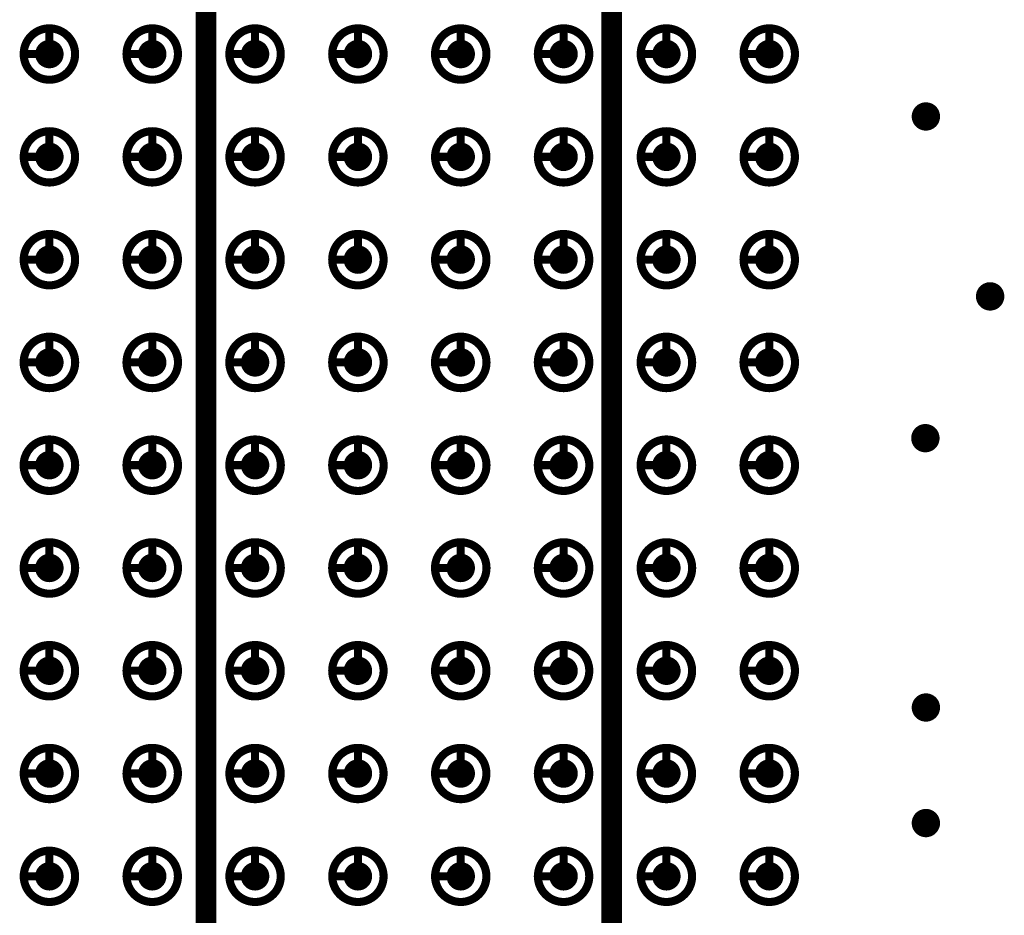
# Model space of a CAD drawing. Header units: millimetres. Extents: x 62 to 363, y 42 to 391.
# Tile 79 of 216: x 107 to 120, y 204 to 215. Entities that reach past the tile are written whole.
import ezdxf

# ---------------------------------------------------------------- set-up
doc = ezdxf.new("R2010")
doc.units = ezdxf.units.MM
for name, color, linetype in [('Mechanical8', 56, 'Continuous'), ('PadHoleLayer', 156, 'Continuous'), ('ViaHoleLayer', 16, 'Continuous')]:
    doc.layers.add(name, color=color, linetype=linetype)

# ---------------------------------------------------------------- blocks, each defined once
blk = doc.blocks.new('SAMTEC_SEAM_50_02_0_L_08_2_A_GP_K_TR_1')
at = {"layer": 'Mechanical8'}
for points, const_width in [([(-25.718, 4.445, 1), (-26.352, 4.445, 1)], 0.1), ([(-26.06, 4.762, 1), (-26.01, 4.762, 1)], 0.05), ([(-24.448, 4.445, 1), (-25.082, 4.445, 1)], 0.1), ([(-24.79, 4.762, 1), (-24.74, 4.762, 1)], 0.05), ([(-23.177, 4.445, 1), (-23.812, 4.445, 1)], 0.1), ([(-23.52, 4.762, 1), (-23.47, 4.762, 1)], 0.05), ([(-21.907, 4.445, 1), (-22.543, 4.445, 1)], 0.1), ([(-22.25, 4.762, 1), (-22.2, 4.762, 1)], 0.05), ([(-20.637, 4.445, 1), (-21.273, 4.445, 1)], 0.1), ([(-20.98, 4.762, 1), (-20.93, 4.762, 1)], 0.05), ([(-19.367, 4.445, 1), (-20.003, 4.445, 1)], 0.1), ([(-19.71, 4.762, 1), (-19.66, 4.762, 1)], 0.05), ([(-18.098, 4.445, 1), (-18.733, 4.445, 1)], 0.1), ([(-18.44, 4.762, 1), (-18.39, 4.762, 1)], 0.05), ([(-16.828, 4.445, 1), (-17.462, 4.445, 1)], 0.1), ([(-17.17, 4.762, 1), (-17.12, 4.762, 1)], 0.05), ([(-15.557, 4.445, 1), (-16.192, 4.445, 1)], 0.1), ([(-15.9, 4.762, 1), (-15.85, 4.762, 1)], 0.05), ([(-26.377, 4.445, 1), (-26.328, 4.445, 1)], 0.05), ([(-26.06, 4.445, 1), (-26.01, 4.445, 1)], 0.05), ([(-26.06, 4.445, 1), (-26.01, 4.445, 1)], 0.05), ([(-25.742, 4.445, 1), (-25.693, 4.445, 1)], 0.05), ([(-25.742, 4.445, 1), (-25.693, 4.445, 1)], 0.05), ([(-25.107, 4.445, 1), (-25.058, 4.445, 1)], 0.05), ([(-24.79, 4.445, 1), (-24.74, 4.445, 1)], 0.05), ([(-24.79, 4.445, 1), (-24.74, 4.445, 1)], 0.05), ([(-24.472, 4.445, 1), (-24.423, 4.445, 1)], 0.05), ([(-24.472, 4.445, 1), (-24.423, 4.445, 1)], 0.05), ([(-23.837, 4.445, 1), (-23.788, 4.445, 1)], 0.05), ([(-23.52, 4.445, 1), (-23.47, 4.445, 1)], 0.05), ([(-23.52, 4.445, 1), (-23.47, 4.445, 1)], 0.05), ([(-23.202, 4.445, 1), (-23.153, 4.445, 1)], 0.05), ([(-23.202, 4.445, 1), (-23.153, 4.445, 1)], 0.05), ([(-22.567, 4.445, 1), (-22.518, 4.445, 1)], 0.05), ([(-22.25, 4.445, 1), (-22.2, 4.445, 1)], 0.05), ([(-22.25, 4.445, 1), (-22.2, 4.445, 1)], 0.05), ([(-21.932, 4.445, 1), (-21.883, 4.445, 1)], 0.05), ([(-21.932, 4.445, 1), (-21.883, 4.445, 1)], 0.05), ([(-21.297, 4.445, 1), (-21.248, 4.445, 1)], 0.05), ([(-20.98, 4.445, 1), (-20.93, 4.445, 1)], 0.05), ([(-20.98, 4.445, 1), (-20.93, 4.445, 1)], 0.05), ([(-20.662, 4.445, 1), (-20.613, 4.445, 1)], 0.05), ([(-20.662, 4.445, 1), (-20.613, 4.445, 1)], 0.05), ([(-20.027, 4.445, 1), (-19.978, 4.445, 1)], 0.05), ([(-19.71, 4.445, 1), (-19.66, 4.445, 1)], 0.05), ([(-19.71, 4.445, 1), (-19.66, 4.445, 1)], 0.05), ([(-19.392, 4.445, 1), (-19.343, 4.445, 1)], 0.05), ([(-19.392, 4.445, 1), (-19.343, 4.445, 1)], 0.05), ([(-18.757, 4.445, 1), (-18.708, 4.445, 1)], 0.05), ([(-18.44, 4.445, 1), (-18.39, 4.445, 1)], 0.05), ([(-18.44, 4.445, 1), (-18.39, 4.445, 1)], 0.05), ([(-18.122, 4.445, 1), (-18.073, 4.445, 1)], 0.05), ([(-18.122, 4.445, 1), (-18.073, 4.445, 1)], 0.05), ([(-17.487, 4.445, 1), (-17.438, 4.445, 1)], 0.05), ([(-17.17, 4.445, 1), (-17.12, 4.445, 1)], 0.05), ([(-17.17, 4.445, 1), (-17.12, 4.445, 1)], 0.05), ([(-16.852, 4.445, 1), (-16.803, 4.445, 1)], 0.05), ([(-16.852, 4.445, 1), (-16.803, 4.445, 1)], 0.05), ([(-16.217, 4.445, 1), (-16.168, 4.445, 1)], 0.05), ([(-15.9, 4.445, 1), (-15.85, 4.445, 1)], 0.05), ([(-15.9, 4.445, 1), (-15.85, 4.445, 1)], 0.05), ([(-15.582, 4.445, 1), (-15.533, 4.445, 1)], 0.05), ([(-15.582, 4.445, 1), (-15.533, 4.445, 1)], 0.05), ([(-25.718, 3.175, 1), (-26.352, 3.175, 1)], 0.1), ([(-26.06, 3.493, 1), (-26.01, 3.493, 1)], 0.05), ([(-24.448, 3.175, 1), (-25.082, 3.175, 1)], 0.1), ([(-24.79, 3.493, 1), (-24.74, 3.493, 1)], 0.05), ([(-23.177, 3.175, 1), (-23.812, 3.175, 1)], 0.1), ([(-23.52, 3.493, 1), (-23.47, 3.493, 1)], 0.05), ([(-21.907, 3.175, 1), (-22.543, 3.175, 1)], 0.1), ([(-22.25, 3.493, 1), (-22.2, 3.493, 1)], 0.05), ([(-20.637, 3.175, 1), (-21.273, 3.175, 1)], 0.1), ([(-20.98, 3.493, 1), (-20.93, 3.493, 1)], 0.05), ([(-19.367, 3.175, 1), (-20.003, 3.175, 1)], 0.1), ([(-19.71, 3.493, 1), (-19.66, 3.493, 1)], 0.05), ([(-18.098, 3.175, 1), (-18.733, 3.175, 1)], 0.1), ([(-18.44, 3.493, 1), (-18.39, 3.493, 1)], 0.05), ([(-16.828, 3.175, 1), (-17.462, 3.175, 1)], 0.1), ([(-17.17, 3.493, 1), (-17.12, 3.493, 1)], 0.05), ([(-15.557, 3.175, 1), (-16.192, 3.175, 1)], 0.1), ([(-15.9, 3.493, 1), (-15.85, 3.493, 1)], 0.05), ([(-26.377, 3.175, 1), (-26.328, 3.175, 1)], 0.05), ([(-26.06, 3.175, 1), (-26.01, 3.175, 1)], 0.05), ([(-26.06, 3.175, 1), (-26.01, 3.175, 1)], 0.05), ([(-25.742, 3.175, 1), (-25.693, 3.175, 1)], 0.05), ([(-25.742, 3.175, 1), (-25.693, 3.175, 1)], 0.05), ([(-25.107, 3.175, 1), (-25.058, 3.175, 1)], 0.05), ([(-24.79, 3.175, 1), (-24.74, 3.175, 1)], 0.05), ([(-24.79, 3.175, 1), (-24.74, 3.175, 1)], 0.05), ([(-24.472, 3.175, 1), (-24.423, 3.175, 1)], 0.05), ([(-24.472, 3.175, 1), (-24.423, 3.175, 1)], 0.05), ([(-23.837, 3.175, 1), (-23.788, 3.175, 1)], 0.05), ([(-23.52, 3.175, 1), (-23.47, 3.175, 1)], 0.05), ([(-23.52, 3.175, 1), (-23.47, 3.175, 1)], 0.05), ([(-23.202, 3.175, 1), (-23.153, 3.175, 1)], 0.05), ([(-23.202, 3.175, 1), (-23.153, 3.175, 1)], 0.05), ([(-22.567, 3.175, 1), (-22.518, 3.175, 1)], 0.05), ([(-22.25, 3.175, 1), (-22.2, 3.175, 1)], 0.05), ([(-22.25, 3.175, 1), (-22.2, 3.175, 1)], 0.05), ([(-21.932, 3.175, 1), (-21.883, 3.175, 1)], 0.05), ([(-21.932, 3.175, 1), (-21.883, 3.175, 1)], 0.05), ([(-21.297, 3.175, 1), (-21.248, 3.175, 1)], 0.05), ([(-20.98, 3.175, 1), (-20.93, 3.175, 1)], 0.05), ([(-20.98, 3.175, 1), (-20.93, 3.175, 1)], 0.05), ([(-20.662, 3.175, 1), (-20.613, 3.175, 1)], 0.05), ([(-20.662, 3.175, 1), (-20.613, 3.175, 1)], 0.05), ([(-20.027, 3.175, 1), (-19.978, 3.175, 1)], 0.05), ([(-19.71, 3.175, 1), (-19.66, 3.175, 1)], 0.05), ([(-19.71, 3.175, 1), (-19.66, 3.175, 1)], 0.05), ([(-19.392, 3.175, 1), (-19.343, 3.175, 1)], 0.05), ([(-19.392, 3.175, 1), (-19.343, 3.175, 1)], 0.05), ([(-18.757, 3.175, 1), (-18.708, 3.175, 1)], 0.05), ([(-18.44, 3.175, 1), (-18.39, 3.175, 1)], 0.05), ([(-18.44, 3.175, 1), (-18.39, 3.175, 1)], 0.05), ([(-18.122, 3.175, 1), (-18.073, 3.175, 1)], 0.05), ([(-18.122, 3.175, 1), (-18.073, 3.175, 1)], 0.05), ([(-17.487, 3.175, 1), (-17.438, 3.175, 1)], 0.05), ([(-17.17, 3.175, 1), (-17.12, 3.175, 1)], 0.05), ([(-17.17, 3.175, 1), (-17.12, 3.175, 1)], 0.05), ([(-16.852, 3.175, 1), (-16.803, 3.175, 1)], 0.05), ([(-16.852, 3.175, 1), (-16.803, 3.175, 1)], 0.05), ([(-16.217, 3.175, 1), (-16.168, 3.175, 1)], 0.05), ([(-15.9, 3.175, 1), (-15.85, 3.175, 1)], 0.05), ([(-15.9, 3.175, 1), (-15.85, 3.175, 1)], 0.05), ([(-15.582, 3.175, 1), (-15.533, 3.175, 1)], 0.05), ([(-15.582, 3.175, 1), (-15.533, 3.175, 1)], 0.05), ([(-25.718, 1.905, 1), (-26.352, 1.905, 1)], 0.1), ([(-26.06, 2.223, 1), (-26.01, 2.223, 1)], 0.05), ([(-24.448, 1.905, 1), (-25.082, 1.905, 1)], 0.1), ([(-24.79, 2.223, 1), (-24.74, 2.223, 1)], 0.05), ([(-23.177, 1.905, 1), (-23.812, 1.905, 1)], 0.1), ([(-23.52, 2.223, 1), (-23.47, 2.223, 1)], 0.05), ([(-21.907, 1.905, 1), (-22.543, 1.905, 1)], 0.1), ([(-22.25, 2.223, 1), (-22.2, 2.223, 1)], 0.05), ([(-20.637, 1.905, 1), (-21.273, 1.905, 1)], 0.1), ([(-20.98, 2.223, 1), (-20.93, 2.223, 1)], 0.05), ([(-19.367, 1.905, 1), (-20.003, 1.905, 1)], 0.1), ([(-19.71, 2.223, 1), (-19.66, 2.223, 1)], 0.05), ([(-18.098, 1.905, 1), (-18.733, 1.905, 1)], 0.1), ([(-18.44, 2.223, 1), (-18.39, 2.223, 1)], 0.05), ([(-16.828, 1.905, 1), (-17.462, 1.905, 1)], 0.1), ([(-17.17, 2.223, 1), (-17.12, 2.223, 1)], 0.05), ([(-15.557, 1.905, 1), (-16.192, 1.905, 1)], 0.1), ([(-15.9, 2.223, 1), (-15.85, 2.223, 1)], 0.05), ([(-26.377, 1.905, 1), (-26.328, 1.905, 1)], 0.05), ([(-26.06, 1.905, 1), (-26.01, 1.905, 1)], 0.05), ([(-26.06, 1.905, 1), (-26.01, 1.905, 1)], 0.05), ([(-25.742, 1.905, 1), (-25.693, 1.905, 1)], 0.05), ([(-25.742, 1.905, 1), (-25.693, 1.905, 1)], 0.05), ([(-25.107, 1.905, 1), (-25.058, 1.905, 1)], 0.05), ([(-24.79, 1.905, 1), (-24.74, 1.905, 1)], 0.05), ([(-24.79, 1.905, 1), (-24.74, 1.905, 1)], 0.05), ([(-24.472, 1.905, 1), (-24.423, 1.905, 1)], 0.05), ([(-24.472, 1.905, 1), (-24.423, 1.905, 1)], 0.05), ([(-23.837, 1.905, 1), (-23.788, 1.905, 1)], 0.05), ([(-23.52, 1.905, 1), (-23.47, 1.905, 1)], 0.05), ([(-23.52, 1.905, 1), (-23.47, 1.905, 1)], 0.05), ([(-23.202, 1.905, 1), (-23.153, 1.905, 1)], 0.05), ([(-23.202, 1.905, 1), (-23.153, 1.905, 1)], 0.05), ([(-22.567, 1.905, 1), (-22.518, 1.905, 1)], 0.05), ([(-22.25, 1.905, 1), (-22.2, 1.905, 1)], 0.05), ([(-22.25, 1.905, 1), (-22.2, 1.905, 1)], 0.05), ([(-21.932, 1.905, 1), (-21.883, 1.905, 1)], 0.05), ([(-21.932, 1.905, 1), (-21.883, 1.905, 1)], 0.05), ([(-21.297, 1.905, 1), (-21.248, 1.905, 1)], 0.05), ([(-20.98, 1.905, 1), (-20.93, 1.905, 1)], 0.05), ([(-20.98, 1.905, 1), (-20.93, 1.905, 1)], 0.05), ([(-20.662, 1.905, 1), (-20.613, 1.905, 1)], 0.05), ([(-20.662, 1.905, 1), (-20.613, 1.905, 1)], 0.05), ([(-20.027, 1.905, 1), (-19.978, 1.905, 1)], 0.05), ([(-19.71, 1.905, 1), (-19.66, 1.905, 1)], 0.05), ([(-19.71, 1.905, 1), (-19.66, 1.905, 1)], 0.05), ([(-19.392, 1.905, 1), (-19.343, 1.905, 1)], 0.05), ([(-19.392, 1.905, 1), (-19.343, 1.905, 1)], 0.05), ([(-18.757, 1.905, 1), (-18.708, 1.905, 1)], 0.05), ([(-18.44, 1.905, 1), (-18.39, 1.905, 1)], 0.05), ([(-18.44, 1.905, 1), (-18.39, 1.905, 1)], 0.05), ([(-18.122, 1.905, 1), (-18.073, 1.905, 1)], 0.05), ([(-18.122, 1.905, 1), (-18.073, 1.905, 1)], 0.05), ([(-17.487, 1.905, 1), (-17.438, 1.905, 1)], 0.05), ([(-17.17, 1.905, 1), (-17.12, 1.905, 1)], 0.05), ([(-17.17, 1.905, 1), (-17.12, 1.905, 1)], 0.05), ([(-16.852, 1.905, 1), (-16.803, 1.905, 1)], 0.05), ([(-16.852, 1.905, 1), (-16.803, 1.905, 1)], 0.05), ([(-16.217, 1.905, 1), (-16.168, 1.905, 1)], 0.05), ([(-15.9, 1.905, 1), (-15.85, 1.905, 1)], 0.05), ([(-15.9, 1.905, 1), (-15.85, 1.905, 1)], 0.05), ([(-15.582, 1.905, 1), (-15.533, 1.905, 1)], 0.05), ([(-15.582, 1.905, 1), (-15.533, 1.905, 1)], 0.05), ([(-25.718, 0.635, 1), (-26.352, 0.635, 1)], 0.1), ([(-26.06, 0.952, 1), (-26.01, 0.952, 1)], 0.05), ([(-24.448, 0.635, 1), (-25.082, 0.635, 1)], 0.1), ([(-24.79, 0.952, 1), (-24.74, 0.952, 1)], 0.05), ([(-23.177, 0.635, 1), (-23.812, 0.635, 1)], 0.1), ([(-23.52, 0.952, 1), (-23.47, 0.952, 1)], 0.05), ([(-21.907, 0.635, 1), (-22.543, 0.635, 1)], 0.1), ([(-22.25, 0.952, 1), (-22.2, 0.952, 1)], 0.05), ([(-20.637, 0.635, 1), (-21.273, 0.635, 1)], 0.1), ([(-20.98, 0.952, 1), (-20.93, 0.952, 1)], 0.05), ([(-19.367, 0.635, 1), (-20.003, 0.635, 1)], 0.1), ([(-19.71, 0.952, 1), (-19.66, 0.952, 1)], 0.05), ([(-18.098, 0.635, 1), (-18.733, 0.635, 1)], 0.1), ([(-18.44, 0.952, 1), (-18.39, 0.952, 1)], 0.05), ([(-16.828, 0.635, 1), (-17.462, 0.635, 1)], 0.1), ([(-17.17, 0.952, 1), (-17.12, 0.952, 1)], 0.05), ([(-15.557, 0.635, 1), (-16.192, 0.635, 1)], 0.1), ([(-15.9, 0.952, 1), (-15.85, 0.952, 1)], 0.05), ([(-26.377, 0.635, 1), (-26.328, 0.635, 1)], 0.05), ([(-26.06, 0.635, 1), (-26.01, 0.635, 1)], 0.05), ([(-26.06, 0.635, 1), (-26.01, 0.635, 1)], 0.05), ([(-25.742, 0.635, 1), (-25.693, 0.635, 1)], 0.05), ([(-25.742, 0.635, 1), (-25.693, 0.635, 1)], 0.05), ([(-25.107, 0.635, 1), (-25.058, 0.635, 1)], 0.05), ([(-24.79, 0.635, 1), (-24.74, 0.635, 1)], 0.05), ([(-24.79, 0.635, 1), (-24.74, 0.635, 1)], 0.05), ([(-24.472, 0.635, 1), (-24.423, 0.635, 1)], 0.05), ([(-24.472, 0.635, 1), (-24.423, 0.635, 1)], 0.05), ([(-23.837, 0.635, 1), (-23.788, 0.635, 1)], 0.05), ([(-23.52, 0.635, 1), (-23.47, 0.635, 1)], 0.05), ([(-23.52, 0.635, 1), (-23.47, 0.635, 1)], 0.05), ([(-23.202, 0.635, 1), (-23.153, 0.635, 1)], 0.05), ([(-23.202, 0.635, 1), (-23.153, 0.635, 1)], 0.05), ([(-22.567, 0.635, 1), (-22.518, 0.635, 1)], 0.05), ([(-22.25, 0.635, 1), (-22.2, 0.635, 1)], 0.05), ([(-22.25, 0.635, 1), (-22.2, 0.635, 1)], 0.05), ([(-21.932, 0.635, 1), (-21.883, 0.635, 1)], 0.05), ([(-21.932, 0.635, 1), (-21.883, 0.635, 1)], 0.05), ([(-21.297, 0.635, 1), (-21.248, 0.635, 1)], 0.05), ([(-20.98, 0.635, 1), (-20.93, 0.635, 1)], 0.05), ([(-20.98, 0.635, 1), (-20.93, 0.635, 1)], 0.05), ([(-20.662, 0.635, 1), (-20.613, 0.635, 1)], 0.05), ([(-20.662, 0.635, 1), (-20.613, 0.635, 1)], 0.05), ([(-20.027, 0.635, 1), (-19.978, 0.635, 1)], 0.05), ([(-19.71, 0.635, 1), (-19.66, 0.635, 1)], 0.05), ([(-19.71, 0.635, 1), (-19.66, 0.635, 1)], 0.05), ([(-19.392, 0.635, 1), (-19.343, 0.635, 1)], 0.05), ([(-19.392, 0.635, 1), (-19.343, 0.635, 1)], 0.05), ([(-18.757, 0.635, 1), (-18.708, 0.635, 1)], 0.05), ([(-18.44, 0.635, 1), (-18.39, 0.635, 1)], 0.05), ([(-18.44, 0.635, 1), (-18.39, 0.635, 1)], 0.05), ([(-18.122, 0.635, 1), (-18.073, 0.635, 1)], 0.05), ([(-18.122, 0.635, 1), (-18.073, 0.635, 1)], 0.05), ([(-17.487, 0.635, 1), (-17.438, 0.635, 1)], 0.05), ([(-17.17, 0.635, 1), (-17.12, 0.635, 1)], 0.05), ([(-17.17, 0.635, 1), (-17.12, 0.635, 1)], 0.05), ([(-16.852, 0.635, 1), (-16.803, 0.635, 1)], 0.05), ([(-16.852, 0.635, 1), (-16.803, 0.635, 1)], 0.05), ([(-16.217, 0.635, 1), (-16.168, 0.635, 1)], 0.05), ([(-15.9, 0.635, 1), (-15.85, 0.635, 1)], 0.05), ([(-15.9, 0.635, 1), (-15.85, 0.635, 1)], 0.05), ([(-15.582, 0.635, 1), (-15.533, 0.635, 1)], 0.05), ([(-15.582, 0.635, 1), (-15.533, 0.635, 1)], 0.05), ([(-25.718, -0.635, 1), (-26.352, -0.635, 1)], 0.1), ([(-26.06, -0.318, 1), (-26.01, -0.318, 1)], 0.05), ([(-24.448, -0.635, 1), (-25.082, -0.635, 1)], 0.1), ([(-24.79, -0.318, 1), (-24.74, -0.318, 1)], 0.05), ([(-23.177, -0.635, 1), (-23.812, -0.635, 1)], 0.1), ([(-23.52, -0.318, 1), (-23.47, -0.318, 1)], 0.05), ([(-21.907, -0.635, 1), (-22.543, -0.635, 1)], 0.1), ([(-22.25, -0.318, 1), (-22.2, -0.318, 1)], 0.05), ([(-20.637, -0.635, 1), (-21.273, -0.635, 1)], 0.1), ([(-20.98, -0.318, 1), (-20.93, -0.318, 1)], 0.05), ([(-19.367, -0.635, 1), (-20.003, -0.635, 1)], 0.1), ([(-19.71, -0.318, 1), (-19.66, -0.318, 1)], 0.05), ([(-18.098, -0.635, 1), (-18.733, -0.635, 1)], 0.1), ([(-18.44, -0.318, 1), (-18.39, -0.318, 1)], 0.05), ([(-16.828, -0.635, 1), (-17.462, -0.635, 1)], 0.1), ([(-17.17, -0.318, 1), (-17.12, -0.318, 1)], 0.05), ([(-15.557, -0.635, 1), (-16.192, -0.635, 1)], 0.1), ([(-15.9, -0.318, 1), (-15.85, -0.318, 1)], 0.05), ([(-26.377, -0.635, 1), (-26.328, -0.635, 1)], 0.05), ([(-26.06, -0.635, 1), (-26.01, -0.635, 1)], 0.05), ([(-26.06, -0.635, 1), (-26.01, -0.635, 1)], 0.05), ([(-25.742, -0.635, 1), (-25.693, -0.635, 1)], 0.05), ([(-25.742, -0.635, 1), (-25.693, -0.635, 1)], 0.05), ([(-25.107, -0.635, 1), (-25.058, -0.635, 1)], 0.05), ([(-24.79, -0.635, 1), (-24.74, -0.635, 1)], 0.05), ([(-24.79, -0.635, 1), (-24.74, -0.635, 1)], 0.05), ([(-24.472, -0.635, 1), (-24.423, -0.635, 1)], 0.05), ([(-24.472, -0.635, 1), (-24.423, -0.635, 1)], 0.05), ([(-23.837, -0.635, 1), (-23.788, -0.635, 1)], 0.05), ([(-23.52, -0.635, 1), (-23.47, -0.635, 1)], 0.05), ([(-23.52, -0.635, 1), (-23.47, -0.635, 1)], 0.05), ([(-23.202, -0.635, 1), (-23.153, -0.635, 1)], 0.05), ([(-23.202, -0.635, 1), (-23.153, -0.635, 1)], 0.05), ([(-22.567, -0.635, 1), (-22.518, -0.635, 1)], 0.05), ([(-22.25, -0.635, 1), (-22.2, -0.635, 1)], 0.05), ([(-22.25, -0.635, 1), (-22.2, -0.635, 1)], 0.05), ([(-21.932, -0.635, 1), (-21.883, -0.635, 1)], 0.05), ([(-21.932, -0.635, 1), (-21.883, -0.635, 1)], 0.05), ([(-21.297, -0.635, 1), (-21.248, -0.635, 1)], 0.05), ([(-20.98, -0.635, 1), (-20.93, -0.635, 1)], 0.05), ([(-20.98, -0.635, 1), (-20.93, -0.635, 1)], 0.05), ([(-20.662, -0.635, 1), (-20.613, -0.635, 1)], 0.05), ([(-20.662, -0.635, 1), (-20.613, -0.635, 1)], 0.05), ([(-20.027, -0.635, 1), (-19.978, -0.635, 1)], 0.05), ([(-19.71, -0.635, 1), (-19.66, -0.635, 1)], 0.05), ([(-19.71, -0.635, 1), (-19.66, -0.635, 1)], 0.05), ([(-19.392, -0.635, 1), (-19.343, -0.635, 1)], 0.05), ([(-19.392, -0.635, 1), (-19.343, -0.635, 1)], 0.05), ([(-18.757, -0.635, 1), (-18.708, -0.635, 1)], 0.05), ([(-18.44, -0.635, 1), (-18.39, -0.635, 1)], 0.05), ([(-18.44, -0.635, 1), (-18.39, -0.635, 1)], 0.05), ([(-18.122, -0.635, 1), (-18.073, -0.635, 1)], 0.05), ([(-18.122, -0.635, 1), (-18.073, -0.635, 1)], 0.05), ([(-17.487, -0.635, 1), (-17.438, -0.635, 1)], 0.05), ([(-17.17, -0.635, 1), (-17.12, -0.635, 1)], 0.05), ([(-17.17, -0.635, 1), (-17.12, -0.635, 1)], 0.05), ([(-16.852, -0.635, 1), (-16.803, -0.635, 1)], 0.05), ([(-16.852, -0.635, 1), (-16.803, -0.635, 1)], 0.05), ([(-16.217, -0.635, 1), (-16.168, -0.635, 1)], 0.05), ([(-15.9, -0.635, 1), (-15.85, -0.635, 1)], 0.05), ([(-15.9, -0.635, 1), (-15.85, -0.635, 1)], 0.05), ([(-15.582, -0.635, 1), (-15.533, -0.635, 1)], 0.05), ([(-15.582, -0.635, 1), (-15.533, -0.635, 1)], 0.05), ([(-25.718, -1.905, 1), (-26.352, -1.905, 1)], 0.1), ([(-26.06, -1.587, 1), (-26.01, -1.587, 1)], 0.05), ([(-24.448, -1.905, 1), (-25.082, -1.905, 1)], 0.1), ([(-24.79, -1.587, 1), (-24.74, -1.587, 1)], 0.05), ([(-23.177, -1.905, 1), (-23.812, -1.905, 1)], 0.1), ([(-23.52, -1.587, 1), (-23.47, -1.587, 1)], 0.05), ([(-21.907, -1.905, 1), (-22.543, -1.905, 1)], 0.1), ([(-22.25, -1.587, 1), (-22.2, -1.587, 1)], 0.05), ([(-20.637, -1.905, 1), (-21.273, -1.905, 1)], 0.1), ([(-20.98, -1.587, 1), (-20.93, -1.587, 1)], 0.05), ([(-19.367, -1.905, 1), (-20.003, -1.905, 1)], 0.1), ([(-19.71, -1.587, 1), (-19.66, -1.587, 1)], 0.05), ([(-18.098, -1.905, 1), (-18.733, -1.905, 1)], 0.1), ([(-18.44, -1.587, 1), (-18.39, -1.587, 1)], 0.05), ([(-16.828, -1.905, 1), (-17.462, -1.905, 1)], 0.1), ([(-17.17, -1.587, 1), (-17.12, -1.587, 1)], 0.05), ([(-15.557, -1.905, 1), (-16.192, -1.905, 1)], 0.1), ([(-15.9, -1.587, 1), (-15.85, -1.587, 1)], 0.05), ([(-26.377, -1.905, 1), (-26.328, -1.905, 1)], 0.05), ([(-26.06, -1.905, 1), (-26.01, -1.905, 1)], 0.05), ([(-26.06, -1.905, 1), (-26.01, -1.905, 1)], 0.05), ([(-25.742, -1.905, 1), (-25.693, -1.905, 1)], 0.05), ([(-25.742, -1.905, 1), (-25.693, -1.905, 1)], 0.05), ([(-25.107, -1.905, 1), (-25.058, -1.905, 1)], 0.05), ([(-24.79, -1.905, 1), (-24.74, -1.905, 1)], 0.05), ([(-24.79, -1.905, 1), (-24.74, -1.905, 1)], 0.05), ([(-24.472, -1.905, 1), (-24.423, -1.905, 1)], 0.05), ([(-24.472, -1.905, 1), (-24.423, -1.905, 1)], 0.05), ([(-23.837, -1.905, 1), (-23.788, -1.905, 1)], 0.05), ([(-23.52, -1.905, 1), (-23.47, -1.905, 1)], 0.05), ([(-23.52, -1.905, 1), (-23.47, -1.905, 1)], 0.05), ([(-23.202, -1.905, 1), (-23.153, -1.905, 1)], 0.05), ([(-23.202, -1.905, 1), (-23.153, -1.905, 1)], 0.05), ([(-22.567, -1.905, 1), (-22.518, -1.905, 1)], 0.05), ([(-22.25, -1.905, 1), (-22.2, -1.905, 1)], 0.05), ([(-22.25, -1.905, 1), (-22.2, -1.905, 1)], 0.05), ([(-21.932, -1.905, 1), (-21.883, -1.905, 1)], 0.05), ([(-21.932, -1.905, 1), (-21.883, -1.905, 1)], 0.05), ([(-21.297, -1.905, 1), (-21.248, -1.905, 1)], 0.05), ([(-20.98, -1.905, 1), (-20.93, -1.905, 1)], 0.05), ([(-20.98, -1.905, 1), (-20.93, -1.905, 1)], 0.05), ([(-20.662, -1.905, 1), (-20.613, -1.905, 1)], 0.05), ([(-20.662, -1.905, 1), (-20.613, -1.905, 1)], 0.05), ([(-20.027, -1.905, 1), (-19.978, -1.905, 1)], 0.05), ([(-19.71, -1.905, 1), (-19.66, -1.905, 1)], 0.05), ([(-19.71, -1.905, 1), (-19.66, -1.905, 1)], 0.05), ([(-19.392, -1.905, 1), (-19.343, -1.905, 1)], 0.05), ([(-19.392, -1.905, 1), (-19.343, -1.905, 1)], 0.05), ([(-18.757, -1.905, 1), (-18.708, -1.905, 1)], 0.05), ([(-18.44, -1.905, 1), (-18.39, -1.905, 1)], 0.05), ([(-18.44, -1.905, 1), (-18.39, -1.905, 1)], 0.05), ([(-18.122, -1.905, 1), (-18.073, -1.905, 1)], 0.05), ([(-18.122, -1.905, 1), (-18.073, -1.905, 1)], 0.05), ([(-17.487, -1.905, 1), (-17.438, -1.905, 1)], 0.05), ([(-17.17, -1.905, 1), (-17.12, -1.905, 1)], 0.05), ([(-17.17, -1.905, 1), (-17.12, -1.905, 1)], 0.05), ([(-16.852, -1.905, 1), (-16.803, -1.905, 1)], 0.05), ([(-16.852, -1.905, 1), (-16.803, -1.905, 1)], 0.05), ([(-16.217, -1.905, 1), (-16.168, -1.905, 1)], 0.05), ([(-15.9, -1.905, 1), (-15.85, -1.905, 1)], 0.05), ([(-15.9, -1.905, 1), (-15.85, -1.905, 1)], 0.05), ([(-15.582, -1.905, 1), (-15.533, -1.905, 1)], 0.05), ([(-15.582, -1.905, 1), (-15.533, -1.905, 1)], 0.05), ([(-25.718, -3.175, 1), (-26.352, -3.175, 1)], 0.1), ([(-26.06, -2.857, 1), (-26.01, -2.857, 1)], 0.05), ([(-24.448, -3.175, 1), (-25.082, -3.175, 1)], 0.1), ([(-24.79, -2.857, 1), (-24.74, -2.857, 1)], 0.05), ([(-23.177, -3.175, 1), (-23.812, -3.175, 1)], 0.1), ([(-23.52, -2.857, 1), (-23.47, -2.857, 1)], 0.05), ([(-21.907, -3.175, 1), (-22.543, -3.175, 1)], 0.1), ([(-22.25, -2.857, 1), (-22.2, -2.857, 1)], 0.05), ([(-20.637, -3.175, 1), (-21.273, -3.175, 1)], 0.1), ([(-20.98, -2.857, 1), (-20.93, -2.857, 1)], 0.05), ([(-19.367, -3.175, 1), (-20.003, -3.175, 1)], 0.1), ([(-19.71, -2.857, 1), (-19.66, -2.857, 1)], 0.05), ([(-18.098, -3.175, 1), (-18.733, -3.175, 1)], 0.1), ([(-18.44, -2.857, 1), (-18.39, -2.857, 1)], 0.05), ([(-16.828, -3.175, 1), (-17.462, -3.175, 1)], 0.1), ([(-17.17, -2.857, 1), (-17.12, -2.857, 1)], 0.05), ([(-15.557, -3.175, 1), (-16.192, -3.175, 1)], 0.1), ([(-15.9, -2.857, 1), (-15.85, -2.857, 1)], 0.05), ([(-26.377, -3.175, 1), (-26.328, -3.175, 1)], 0.05), ([(-26.06, -3.175, 1), (-26.01, -3.175, 1)], 0.05), ([(-26.06, -3.175, 1), (-26.01, -3.175, 1)], 0.05), ([(-25.742, -3.175, 1), (-25.693, -3.175, 1)], 0.05), ([(-25.742, -3.175, 1), (-25.693, -3.175, 1)], 0.05), ([(-25.107, -3.175, 1), (-25.058, -3.175, 1)], 0.05), ([(-24.79, -3.175, 1), (-24.74, -3.175, 1)], 0.05), ([(-24.79, -3.175, 1), (-24.74, -3.175, 1)], 0.05), ([(-24.472, -3.175, 1), (-24.423, -3.175, 1)], 0.05), ([(-24.472, -3.175, 1), (-24.423, -3.175, 1)], 0.05), ([(-23.837, -3.175, 1), (-23.788, -3.175, 1)], 0.05), ([(-23.52, -3.175, 1), (-23.47, -3.175, 1)], 0.05), ([(-23.52, -3.175, 1), (-23.47, -3.175, 1)], 0.05), ([(-23.202, -3.175, 1), (-23.153, -3.175, 1)], 0.05), ([(-23.202, -3.175, 1), (-23.153, -3.175, 1)], 0.05), ([(-22.567, -3.175, 1), (-22.518, -3.175, 1)], 0.05), ([(-22.25, -3.175, 1), (-22.2, -3.175, 1)], 0.05), ([(-22.25, -3.175, 1), (-22.2, -3.175, 1)], 0.05), ([(-21.932, -3.175, 1), (-21.883, -3.175, 1)], 0.05), ([(-21.932, -3.175, 1), (-21.883, -3.175, 1)], 0.05), ([(-21.297, -3.175, 1), (-21.248, -3.175, 1)], 0.05), ([(-20.98, -3.175, 1), (-20.93, -3.175, 1)], 0.05), ([(-20.98, -3.175, 1), (-20.93, -3.175, 1)], 0.05), ([(-20.662, -3.175, 1), (-20.613, -3.175, 1)], 0.05), ([(-20.662, -3.175, 1), (-20.613, -3.175, 1)], 0.05), ([(-20.027, -3.175, 1), (-19.978, -3.175, 1)], 0.05), ([(-19.71, -3.175, 1), (-19.66, -3.175, 1)], 0.05), ([(-19.71, -3.175, 1), (-19.66, -3.175, 1)], 0.05), ([(-19.392, -3.175, 1), (-19.343, -3.175, 1)], 0.05), ([(-19.392, -3.175, 1), (-19.343, -3.175, 1)], 0.05), ([(-18.757, -3.175, 1), (-18.708, -3.175, 1)], 0.05), ([(-18.44, -3.175, 1), (-18.39, -3.175, 1)], 0.05), ([(-18.44, -3.175, 1), (-18.39, -3.175, 1)], 0.05), ([(-18.122, -3.175, 1), (-18.073, -3.175, 1)], 0.05), ([(-18.122, -3.175, 1), (-18.073, -3.175, 1)], 0.05), ([(-17.487, -3.175, 1), (-17.438, -3.175, 1)], 0.05), ([(-17.17, -3.175, 1), (-17.12, -3.175, 1)], 0.05), ([(-17.17, -3.175, 1), (-17.12, -3.175, 1)], 0.05), ([(-16.852, -3.175, 1), (-16.803, -3.175, 1)], 0.05), ([(-16.852, -3.175, 1), (-16.803, -3.175, 1)], 0.05), ([(-16.217, -3.175, 1), (-16.168, -3.175, 1)], 0.05), ([(-15.9, -3.175, 1), (-15.85, -3.175, 1)], 0.05), ([(-15.9, -3.175, 1), (-15.85, -3.175, 1)], 0.05), ([(-15.582, -3.175, 1), (-15.533, -3.175, 1)], 0.05), ([(-15.582, -3.175, 1), (-15.533, -3.175, 1)], 0.05), ([(-25.718, -4.445, 1), (-26.352, -4.445, 1)], 0.1), ([(-26.06, -4.128, 1), (-26.01, -4.128, 1)], 0.05), ([(-24.448, -4.445, 1), (-25.082, -4.445, 1)], 0.1), ([(-24.79, -4.128, 1), (-24.74, -4.128, 1)], 0.05), ([(-23.177, -4.445, 1), (-23.812, -4.445, 1)], 0.1), ([(-23.52, -4.128, 1), (-23.47, -4.128, 1)], 0.05), ([(-21.907, -4.445, 1), (-22.543, -4.445, 1)], 0.1), ([(-22.25, -4.128, 1), (-22.2, -4.128, 1)], 0.05), ([(-20.637, -4.445, 1), (-21.273, -4.445, 1)], 0.1), ([(-20.98, -4.128, 1), (-20.93, -4.128, 1)], 0.05), ([(-19.367, -4.445, 1), (-20.003, -4.445, 1)], 0.1), ([(-19.71, -4.128, 1), (-19.66, -4.128, 1)], 0.05), ([(-18.098, -4.445, 1), (-18.733, -4.445, 1)], 0.1), ([(-18.44, -4.128, 1), (-18.39, -4.128, 1)], 0.05), ([(-16.828, -4.445, 1), (-17.462, -4.445, 1)], 0.1), ([(-17.17, -4.128, 1), (-17.12, -4.128, 1)], 0.05), ([(-15.557, -4.445, 1), (-16.192, -4.445, 1)], 0.1), ([(-15.9, -4.128, 1), (-15.85, -4.128, 1)], 0.05), ([(-26.377, -4.445, 1), (-26.328, -4.445, 1)], 0.05), ([(-26.06, -4.445, 1), (-26.01, -4.445, 1)], 0.05), ([(-26.06, -4.445, 1), (-26.01, -4.445, 1)], 0.05), ([(-25.742, -4.445, 1), (-25.693, -4.445, 1)], 0.05), ([(-25.742, -4.445, 1), (-25.693, -4.445, 1)], 0.05), ([(-25.107, -4.445, 1), (-25.058, -4.445, 1)], 0.05), ([(-24.79, -4.445, 1), (-24.74, -4.445, 1)], 0.05), ([(-24.79, -4.445, 1), (-24.74, -4.445, 1)], 0.05), ([(-24.472, -4.445, 1), (-24.423, -4.445, 1)], 0.05), ([(-24.472, -4.445, 1), (-24.423, -4.445, 1)], 0.05), ([(-23.837, -4.445, 1), (-23.788, -4.445, 1)], 0.05), ([(-23.52, -4.445, 1), (-23.47, -4.445, 1)], 0.05), ([(-23.52, -4.445, 1), (-23.47, -4.445, 1)], 0.05), ([(-23.202, -4.445, 1), (-23.153, -4.445, 1)], 0.05), ([(-23.202, -4.445, 1), (-23.153, -4.445, 1)], 0.05), ([(-22.567, -4.445, 1), (-22.518, -4.445, 1)], 0.05), ([(-22.25, -4.445, 1), (-22.2, -4.445, 1)], 0.05), ([(-22.25, -4.445, 1), (-22.2, -4.445, 1)], 0.05), ([(-21.932, -4.445, 1), (-21.883, -4.445, 1)], 0.05), ([(-21.932, -4.445, 1), (-21.883, -4.445, 1)], 0.05), ([(-21.297, -4.445, 1), (-21.248, -4.445, 1)], 0.05), ([(-20.98, -4.445, 1), (-20.93, -4.445, 1)], 0.05), ([(-20.98, -4.445, 1), (-20.93, -4.445, 1)], 0.05), ([(-20.662, -4.445, 1), (-20.613, -4.445, 1)], 0.05), ([(-20.662, -4.445, 1), (-20.613, -4.445, 1)], 0.05), ([(-20.027, -4.445, 1), (-19.978, -4.445, 1)], 0.05), ([(-19.71, -4.445, 1), (-19.66, -4.445, 1)], 0.05), ([(-19.71, -4.445, 1), (-19.66, -4.445, 1)], 0.05), ([(-19.392, -4.445, 1), (-19.343, -4.445, 1)], 0.05), ([(-19.392, -4.445, 1), (-19.343, -4.445, 1)], 0.05), ([(-18.757, -4.445, 1), (-18.708, -4.445, 1)], 0.05), ([(-18.44, -4.445, 1), (-18.39, -4.445, 1)], 0.05), ([(-18.44, -4.445, 1), (-18.39, -4.445, 1)], 0.05), ([(-18.122, -4.445, 1), (-18.073, -4.445, 1)], 0.05), ([(-18.122, -4.445, 1), (-18.073, -4.445, 1)], 0.05), ([(-17.487, -4.445, 1), (-17.438, -4.445, 1)], 0.05), ([(-17.17, -4.445, 1), (-17.12, -4.445, 1)], 0.05), ([(-17.17, -4.445, 1), (-17.12, -4.445, 1)], 0.05), ([(-16.852, -4.445, 1), (-16.803, -4.445, 1)], 0.05), ([(-16.852, -4.445, 1), (-16.803, -4.445, 1)], 0.05), ([(-16.217, -4.445, 1), (-16.168, -4.445, 1)], 0.05), ([(-15.9, -4.445, 1), (-15.85, -4.445, 1)], 0.05), ([(-15.9, -4.445, 1), (-15.85, -4.445, 1)], 0.05), ([(-15.582, -4.445, 1), (-15.533, -4.445, 1)], 0.05), ([(-15.582, -4.445, 1), (-15.533, -4.445, 1)], 0.05)]:
    blk.add_lwpolyline(points, format="xyb", close=True, dxfattribs=dict(at, const_width=const_width))
at = {"layer": 'Mechanical8', "const_width": 0.1}
for points in [[(-26.035, 4.762), (-26.035, 4.445)], [(-24.765, 4.762), (-24.765, 4.445)], [(-23.495, 4.762), (-23.495, 4.445)], [(-22.225, 4.762), (-22.225, 4.445)], [(-20.955, 4.762), (-20.955, 4.445)], [(-19.685, 4.762), (-19.685, 4.445)], [(-18.415, 4.762), (-18.415, 4.445)], [(-17.145, 4.762), (-17.145, 4.445)], [(-15.875, 4.762), (-15.875, 4.445)], [(-26.035, 4.445), (-25.718, 4.445)], [(-24.765, 4.445), (-24.448, 4.445)], [(-23.495, 4.445), (-23.177, 4.445)], [(-22.225, 4.445), (-21.907, 4.445)], [(-20.955, 4.445), (-20.637, 4.445)], [(-19.685, 4.445), (-19.367, 4.445)], [(-18.415, 4.445), (-18.098, 4.445)], [(-17.145, 4.445), (-16.828, 4.445)], [(-15.875, 4.445), (-15.557, 4.445)], [(-26.035, 3.493), (-26.035, 3.175)], [(-24.765, 3.493), (-24.765, 3.175)], [(-23.495, 3.493), (-23.495, 3.175)], [(-22.225, 3.493), (-22.225, 3.175)], [(-20.955, 3.493), (-20.955, 3.175)], [(-19.685, 3.493), (-19.685, 3.175)], [(-18.415, 3.493), (-18.415, 3.175)], [(-17.145, 3.493), (-17.145, 3.175)], [(-15.875, 3.493), (-15.875, 3.175)], [(-26.035, 3.175), (-25.718, 3.175)], [(-24.765, 3.175), (-24.448, 3.175)], [(-23.495, 3.175), (-23.177, 3.175)], [(-22.225, 3.175), (-21.907, 3.175)], [(-20.955, 3.175), (-20.637, 3.175)], [(-19.685, 3.175), (-19.367, 3.175)], [(-18.415, 3.175), (-18.098, 3.175)], [(-17.145, 3.175), (-16.828, 3.175)], [(-15.875, 3.175), (-15.557, 3.175)], [(-26.035, 2.223), (-26.035, 1.905)], [(-24.765, 2.223), (-24.765, 1.905)], [(-23.495, 2.223), (-23.495, 1.905)], [(-22.225, 2.223), (-22.225, 1.905)], [(-20.955, 2.223), (-20.955, 1.905)], [(-19.685, 2.223), (-19.685, 1.905)], [(-18.415, 2.223), (-18.415, 1.905)], [(-17.145, 2.223), (-17.145, 1.905)], [(-15.875, 2.223), (-15.875, 1.905)], [(-26.035, 1.905), (-25.718, 1.905)], [(-24.765, 1.905), (-24.448, 1.905)], [(-23.495, 1.905), (-23.177, 1.905)], [(-22.225, 1.905), (-21.907, 1.905)], [(-20.955, 1.905), (-20.637, 1.905)], [(-19.685, 1.905), (-19.367, 1.905)], [(-18.415, 1.905), (-18.098, 1.905)], [(-17.145, 1.905), (-16.828, 1.905)], [(-15.875, 1.905), (-15.557, 1.905)], [(-26.035, 0.952), (-26.035, 0.635)], [(-24.765, 0.952), (-24.765, 0.635)], [(-23.495, 0.952), (-23.495, 0.635)], [(-22.225, 0.952), (-22.225, 0.635)], [(-20.955, 0.952), (-20.955, 0.635)], [(-19.685, 0.952), (-19.685, 0.635)], [(-18.415, 0.952), (-18.415, 0.635)], [(-17.145, 0.952), (-17.145, 0.635)], [(-15.875, 0.952), (-15.875, 0.635)], [(-26.035, 0.635), (-25.718, 0.635)], [(-24.765, 0.635), (-24.448, 0.635)], [(-23.495, 0.635), (-23.177, 0.635)], [(-22.225, 0.635), (-21.907, 0.635)], [(-20.955, 0.635), (-20.637, 0.635)], [(-19.685, 0.635), (-19.367, 0.635)], [(-18.415, 0.635), (-18.098, 0.635)], [(-17.145, 0.635), (-16.828, 0.635)], [(-15.875, 0.635), (-15.557, 0.635)], [(-26.035, -0.318), (-26.035, -0.635)], [(-24.765, -0.318), (-24.765, -0.635)], [(-23.495, -0.318), (-23.495, -0.635)], [(-22.225, -0.318), (-22.225, -0.635)], [(-20.955, -0.318), (-20.955, -0.635)], [(-19.685, -0.318), (-19.685, -0.635)], [(-18.415, -0.318), (-18.415, -0.635)], [(-17.145, -0.318), (-17.145, -0.635)], [(-15.875, -0.318), (-15.875, -0.635)], [(-26.035, -0.635), (-25.718, -0.635)], [(-24.765, -0.635), (-24.448, -0.635)], [(-23.495, -0.635), (-23.177, -0.635)], [(-22.225, -0.635), (-21.907, -0.635)], [(-20.955, -0.635), (-20.637, -0.635)], [(-19.685, -0.635), (-19.367, -0.635)], [(-18.415, -0.635), (-18.098, -0.635)], [(-17.145, -0.635), (-16.828, -0.635)], [(-15.875, -0.635), (-15.557, -0.635)], [(-26.035, -1.587), (-26.035, -1.905)], [(-24.765, -1.587), (-24.765, -1.905)], [(-23.495, -1.587), (-23.495, -1.905)], [(-22.225, -1.587), (-22.225, -1.905)], [(-20.955, -1.587), (-20.955, -1.905)], [(-19.685, -1.587), (-19.685, -1.905)], [(-18.415, -1.587), (-18.415, -1.905)], [(-17.145, -1.587), (-17.145, -1.905)], [(-15.875, -1.587), (-15.875, -1.905)], [(-26.035, -1.905), (-25.718, -1.905)], [(-24.765, -1.905), (-24.448, -1.905)], [(-23.495, -1.905), (-23.177, -1.905)], [(-22.225, -1.905), (-21.907, -1.905)], [(-20.955, -1.905), (-20.637, -1.905)], [(-19.685, -1.905), (-19.367, -1.905)], [(-18.415, -1.905), (-18.098, -1.905)], [(-17.145, -1.905), (-16.828, -1.905)], [(-15.875, -1.905), (-15.557, -1.905)], [(-26.035, -2.857), (-26.035, -3.175)], [(-24.765, -2.857), (-24.765, -3.175)], [(-23.495, -2.857), (-23.495, -3.175)], [(-22.225, -2.857), (-22.225, -3.175)], [(-20.955, -2.857), (-20.955, -3.175)], [(-19.685, -2.857), (-19.685, -3.175)], [(-18.415, -2.857), (-18.415, -3.175)], [(-17.145, -2.857), (-17.145, -3.175)], [(-15.875, -2.857), (-15.875, -3.175)], [(-26.035, -3.175), (-25.718, -3.175)], [(-24.765, -3.175), (-24.448, -3.175)], [(-23.495, -3.175), (-23.177, -3.175)], [(-22.225, -3.175), (-21.907, -3.175)], [(-20.955, -3.175), (-20.637, -3.175)], [(-19.685, -3.175), (-19.367, -3.175)], [(-18.415, -3.175), (-18.098, -3.175)], [(-17.145, -3.175), (-16.828, -3.175)], [(-15.875, -3.175), (-15.557, -3.175)], [(-26.035, -4.128), (-26.035, -4.445)], [(-24.765, -4.128), (-24.765, -4.445)], [(-23.495, -4.128), (-23.495, -4.445)], [(-22.225, -4.128), (-22.225, -4.445)], [(-20.955, -4.128), (-20.955, -4.445)], [(-19.685, -4.128), (-19.685, -4.445)], [(-18.415, -4.128), (-18.415, -4.445)], [(-17.145, -4.128), (-17.145, -4.445)], [(-15.875, -4.128), (-15.875, -4.445)], [(-26.035, -4.445), (-25.718, -4.445)], [(-24.765, -4.445), (-24.448, -4.445)], [(-23.495, -4.445), (-23.177, -4.445)], [(-22.225, -4.445), (-21.907, -4.445)], [(-20.955, -4.445), (-20.637, -4.445)], [(-19.685, -4.445), (-19.367, -4.445)], [(-18.415, -4.445), (-18.098, -4.445)], [(-17.145, -4.445), (-16.828, -4.445)], [(-15.875, -4.445), (-15.557, -4.445)]]:
    blk.add_lwpolyline(points, dxfattribs=at)
at = {"layer": 'PadHoleLayer', "const_width": 0.175}
for points in [[(-26.123, 4.445, 1), (-25.947, 4.445, 1)], [(-24.853, 4.445, 1), (-24.677, 4.445, 1)], [(-23.583, 4.445, 1), (-23.407, 4.445, 1)], [(-22.313, 4.445, 1), (-22.137, 4.445, 1)], [(-21.043, 4.445, 1), (-20.867, 4.445, 1)], [(-19.773, 4.445, 1), (-19.597, 4.445, 1)], [(-18.503, 4.445, 1), (-18.327, 4.445, 1)], [(-17.233, 4.445, 1), (-17.057, 4.445, 1)], [(-15.963, 4.445, 1), (-15.787, 4.445, 1)], [(-26.123, 3.175, 1), (-25.947, 3.175, 1)], [(-24.853, 3.175, 1), (-24.677, 3.175, 1)], [(-23.583, 3.175, 1), (-23.407, 3.175, 1)], [(-22.313, 3.175, 1), (-22.137, 3.175, 1)], [(-21.043, 3.175, 1), (-20.867, 3.175, 1)], [(-19.773, 3.175, 1), (-19.597, 3.175, 1)], [(-18.503, 3.175, 1), (-18.327, 3.175, 1)], [(-17.233, 3.175, 1), (-17.057, 3.175, 1)], [(-15.963, 3.175, 1), (-15.787, 3.175, 1)], [(-26.123, 1.905, 1), (-25.947, 1.905, 1)], [(-24.853, 1.905, 1), (-24.677, 1.905, 1)], [(-23.583, 1.905, 1), (-23.407, 1.905, 1)], [(-22.313, 1.905, 1), (-22.137, 1.905, 1)], [(-21.043, 1.905, 1), (-20.867, 1.905, 1)], [(-19.773, 1.905, 1), (-19.597, 1.905, 1)], [(-18.503, 1.905, 1), (-18.327, 1.905, 1)], [(-17.233, 1.905, 1), (-17.057, 1.905, 1)], [(-15.963, 1.905, 1), (-15.787, 1.905, 1)], [(-26.123, 0.635, 1), (-25.947, 0.635, 1)], [(-24.853, 0.635, 1), (-24.677, 0.635, 1)], [(-23.583, 0.635, 1), (-23.407, 0.635, 1)], [(-22.313, 0.635, 1), (-22.137, 0.635, 1)], [(-21.043, 0.635, 1), (-20.867, 0.635, 1)], [(-19.773, 0.635, 1), (-19.597, 0.635, 1)], [(-18.503, 0.635, 1), (-18.327, 0.635, 1)], [(-17.233, 0.635, 1), (-17.057, 0.635, 1)], [(-15.963, 0.635, 1), (-15.787, 0.635, 1)], [(-26.123, -0.635, 1), (-25.947, -0.635, 1)], [(-24.853, -0.635, 1), (-24.677, -0.635, 1)], [(-23.583, -0.635, 1), (-23.407, -0.635, 1)], [(-22.313, -0.635, 1), (-22.137, -0.635, 1)], [(-21.043, -0.635, 1), (-20.867, -0.635, 1)], [(-19.773, -0.635, 1), (-19.597, -0.635, 1)], [(-18.503, -0.635, 1), (-18.327, -0.635, 1)], [(-17.233, -0.635, 1), (-17.057, -0.635, 1)], [(-15.963, -0.635, 1), (-15.787, -0.635, 1)], [(-26.123, -1.905, 1), (-25.947, -1.905, 1)], [(-24.853, -1.905, 1), (-24.677, -1.905, 1)], [(-23.583, -1.905, 1), (-23.407, -1.905, 1)], [(-22.313, -1.905, 1), (-22.137, -1.905, 1)], [(-21.043, -1.905, 1), (-20.867, -1.905, 1)], [(-19.773, -1.905, 1), (-19.597, -1.905, 1)], [(-18.503, -1.905, 1), (-18.327, -1.905, 1)], [(-17.233, -1.905, 1), (-17.057, -1.905, 1)], [(-15.963, -1.905, 1), (-15.787, -1.905, 1)], [(-26.123, -3.175, 1), (-25.947, -3.175, 1)], [(-24.853, -3.175, 1), (-24.677, -3.175, 1)], [(-23.583, -3.175, 1), (-23.407, -3.175, 1)], [(-22.313, -3.175, 1), (-22.137, -3.175, 1)], [(-21.043, -3.175, 1), (-20.867, -3.175, 1)], [(-19.773, -3.175, 1), (-19.597, -3.175, 1)], [(-18.503, -3.175, 1), (-18.327, -3.175, 1)], [(-17.233, -3.175, 1), (-17.057, -3.175, 1)], [(-15.963, -3.175, 1), (-15.787, -3.175, 1)], [(-26.123, -4.445, 1), (-25.947, -4.445, 1)], [(-24.853, -4.445, 1), (-24.677, -4.445, 1)], [(-23.583, -4.445, 1), (-23.407, -4.445, 1)], [(-22.313, -4.445, 1), (-22.137, -4.445, 1)], [(-21.043, -4.445, 1), (-20.867, -4.445, 1)], [(-19.773, -4.445, 1), (-19.597, -4.445, 1)], [(-18.503, -4.445, 1), (-18.327, -4.445, 1)], [(-17.233, -4.445, 1), (-17.057, -4.445, 1)], [(-15.963, -4.445, 1), (-15.787, -4.445, 1)]]:
    blk.add_lwpolyline(points, format="xyb", close=True, dxfattribs=at)

msp = doc.modelspace()

# ---------------------------------------------------------------- linework, layer by layer
at = {"layer": 'Mechanical8', "const_width": 0.254}
for points in [[(109.696, 150.654), (109.696, 310.6)], [(114.707, 150.569), (114.707, 310.515)]]:
    msp.add_lwpolyline(points, dxfattribs=at)
at = {"layer": 'ViaHoleLayer', "const_width": 0.175}
for points in [[(118.499, 214.154, 1), (118.674, 214.154, 1)], [(119.292, 211.931, 1), (119.468, 211.931, 1)], [(118.493, 210.179, 1), (118.668, 210.179, 1)], [(118.499, 206.851, 1), (118.674, 206.851, 1)], [(118.499, 205.423, 1), (118.674, 205.423, 1)]]:
    msp.add_lwpolyline(points, format="xyb", close=True, dxfattribs=at)

# ---------------------------------------------------------------- block references
at = {"rotation": 90}
msp.add_blockref('SAMTEC_SEAM_50_02_0_L_08_2_A_GP_K_TR_1', (112.207, 230.8), dxfattribs=at)

doc.saveas('drawing.dxf')
